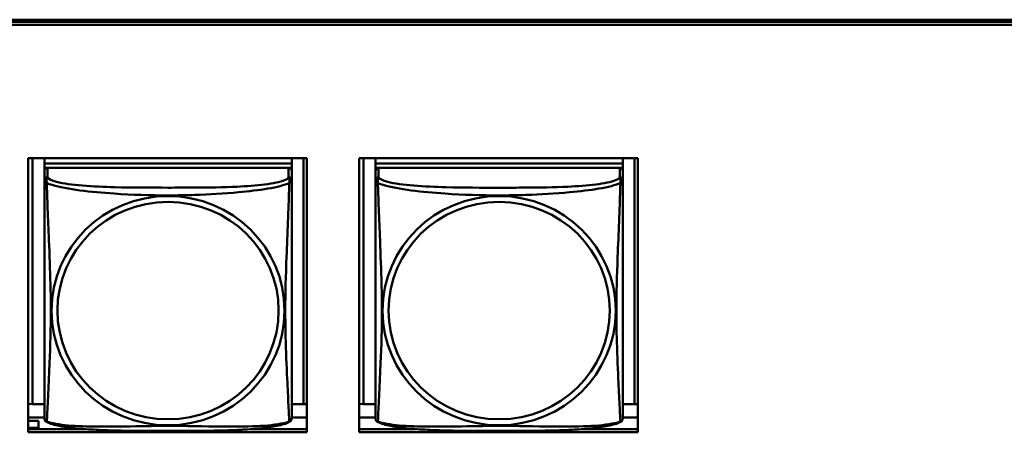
# Model space of a CAD drawing. Header units: inches. Extents: x 0.8 to 72.9, y -7.8 to 49.3.
# Tile 104 of 256: x 39.9 to 41.7, y 15.2 to 16. Entities that reach past the tile are written whole.
import ezdxf

# ---------------------------------------------------------------- set-up
doc = ezdxf.new("R2010")
doc.units = ezdxf.units.IN
doc.header["$MEASUREMENT"] = 0
doc.layers.add('Visible Edges(ROSSANSI)', color=7, linetype='Continuous', lineweight=50)
doc.layers.add('Visible Tangent Edges(ROSSANSI)', color=7, linetype='Continuous', lineweight=50)

msp = doc.modelspace()

# ---------------------------------------------------------------- linework, layer by layer
at = {"layer": 'Visible Edges(ROSSANSI)'}
for p, q in [((35.8647, 15.9996), (53.2398, 15.9996)), ((35.8647, 15.9958), (53.2398, 15.9958)), ((53.2398, 15.9898), (35.8647, 15.9898)), ((39.8679, 15.7353), (40.4003, 15.7353)), ((39.8679, 15.2126), (39.8679, 15.7353)), ((39.8761, 15.2662), (39.8761, 15.7353)), ((39.8987, 15.7353), (39.8987, 15.725)), ((39.8987, 15.711), (39.8987, 15.7353)), ((40.3712, 15.7353), (40.3712, 15.725)), ((40.3938, 15.7353), (40.3938, 15.2662)), ((40.4003, 15.7353), (40.4003, 15.2126)), ((40.5003, 15.7353), (41.0327, 15.7353)), ((40.5003, 15.2126), (40.5003, 15.7353)), ((40.5086, 15.2662), (40.5086, 15.7353)), ((40.5313, 15.7353), (40.5313, 15.725)), ((40.5313, 15.711), (40.5313, 15.7353)), ((41.0037, 15.7353), (41.0037, 15.725)), ((41.0264, 15.7353), (41.0263, 15.2662)), ((41.0327, 15.7353), (41.0327, 15.2126)), ((40.3712, 15.725), (39.8987, 15.725)), ((39.8987, 15.725), (39.8987, 15.7168)), ((39.8987, 15.725), (39.8987, 15.725)), ((39.8987, 15.725), (40.3712, 15.725)), ((39.8987, 15.7111), (39.8987, 15.7168)), ((39.8987, 15.7168), (39.9046, 15.7168)), ((39.8987, 15.711), (39.8987, 15.2587)), ((40.3653, 15.7168), (39.9046, 15.7168)), ((40.3653, 15.7168), (40.3712, 15.7168)), ((40.3712, 15.725), (40.3712, 15.7168)), ((40.3712, 15.725), (40.3712, 15.725)), ((40.3712, 15.7168), (40.3712, 15.7111)), ((40.3712, 15.6933), (40.3712, 15.711)), ((41.0037, 15.725), (40.5313, 15.725)), ((40.5313, 15.725), (40.5313, 15.7168)), ((40.5313, 15.725), (40.5313, 15.725)), ((40.5313, 15.725), (41.0037, 15.725)), ((40.5313, 15.7111), (40.5313, 15.7168)), ((40.5313, 15.7168), (40.5371, 15.7168)), ((40.5313, 15.711), (40.5313, 15.2587)), ((40.9978, 15.7168), (40.5372, 15.7168)), ((40.9979, 15.7168), (41.0037, 15.7168)), ((41.0037, 15.725), (41.0037, 15.7168)), ((41.0037, 15.725), (41.0037, 15.725)), ((41.0037, 15.7168), (41.0037, 15.711)), ((41.0037, 15.6933), (41.0037, 15.711)), ((40.3712, 15.6933), (40.3712, 15.6933)), ((41.0037, 15.6933), (41.0037, 15.6933)), ((39.8987, 15.2885), (39.8987, 15.2612)), ((40.5313, 15.2885), (40.5313, 15.2612)), ((39.8761, 15.2662), (39.8679, 15.2666)), ((39.8987, 15.2662), (39.8761, 15.2662)), ((39.8987, 15.2612), (39.8987, 15.2587)), ((39.8987, 15.2411), (39.8987, 15.2587)), ((40.3938, 15.2662), (40.3712, 15.2662)), ((40.3938, 15.2662), (40.4003, 15.2665)), ((40.5086, 15.2662), (40.5003, 15.2666)), ((40.5313, 15.2662), (40.5086, 15.2662)), ((40.5313, 15.2612), (40.5313, 15.2587)), ((40.5313, 15.2411), (40.5313, 15.2587)), ((41.0263, 15.2662), (41.0037, 15.2662)), ((41.0263, 15.2662), (41.0327, 15.2665)), ((39.8987, 15.2406), (39.8679, 15.2406)), ((39.8987, 15.2411), (39.8987, 15.2411)), ((40.4003, 15.2406), (40.3712, 15.2406)), ((40.5313, 15.2406), (40.5003, 15.2406)), ((40.5313, 15.2411), (40.5313, 15.2411)), ((41.0327, 15.2406), (41.0037, 15.2406)), ((39.8877, 15.2346), (39.8679, 15.2346)), ((39.8679, 15.2212), (39.8877, 15.2212)), ((39.8679, 15.2186), (39.9766, 15.2186)), ((39.8877, 15.2346), (39.8877, 15.2212)), ((39.8877, 15.2212), (39.8877, 15.2186)), ((40.2934, 15.2186), (40.4003, 15.2186)), ((40.5003, 15.2186), (40.609, 15.2186)), ((40.9261, 15.2186), (41.0327, 15.2186)), ((40.4003, 15.2126), (39.8679, 15.2126)), ((41.0327, 15.2126), (40.5003, 15.2126))]:
    msp.add_line(p, q, dxfattribs=at)
for centre, major_axis, start_param, end_param in [((39.9046, 15.711), (-0.00591, 0), 4.712366, 6.283162), ((40.3653, 15.711), (0.00591, 0), 6.283162, 7.853958), ((40.5372, 15.711), (-0.00591, 0), 4.712366, 6.283162), ((40.9978, 15.711), (0.00591, 0), 6.283162, 7.853958)]:
    msp.add_ellipse(centre, major_axis=major_axis, ratio=0.981793, start_param=start_param, end_param=end_param, dxfattribs=at)
for points, knots in [([(40.3712, 15.6933), (40.3712, 15.6912), (40.3712, 15.6878), (40.3712, 15.6784), (40.3712, 15.6724), (40.3712, 15.6575), (40.3712, 15.6486), (40.3712, 15.6329), (40.3712, 15.6265), (40.3712, 15.6123), (40.3712, 15.6044), (40.3712, 15.5863), (40.3712, 15.576), (40.3712, 15.551), (40.3712, 15.5363), (40.3712, 15.5037), (40.3712, 15.4858), (40.3712, 15.4501), (40.3712, 15.4322), (40.3712, 15.3967), (40.3712, 15.379), (40.3712, 15.3528), (40.3712, 15.3442), (40.3712, 15.3212), (40.3712, 15.3073), (40.3712, 15.2867), (40.3712, 15.2794), (40.3712, 15.2677), (40.3712, 15.263), (40.3712, 15.2554), (40.3712, 15.2522), (40.3712, 15.2473), (40.3712, 15.2454), (40.3712, 15.2427), (40.3712, 15.2419), (40.3712, 15.241), (40.3712, 15.2407), (40.3712, 15.2405), (40.3712, 15.2404), (40.3712, 15.2404), (40.3712, 15.2404), (40.3712, 15.2403), (40.3712, 15.2403), (40.3712, 15.2403), (40.3712, 15.2403), (40.3712, 15.2403), (40.3712, 15.2403), (40.3712, 15.2403), (40.3712, 15.2403), (40.3712, 15.2403), (40.3712, 15.2403), (40.3712, 15.2403), (40.3712, 15.2403), (40.3712, 15.2402), (40.3712, 15.2402), (40.3712, 15.2402), (40.3712, 15.2401), (40.3712, 15.24), (40.3719, 15.244), (40.371, 15.2381)], [-1.737343, -1.737343, -1.737343, -1.737343, -1.672944, -1.672944, -1.604422, -1.604422, -1.52499, -1.52499, -1.474054, -1.474054, -1.413069, -1.413069, -1.334757, -1.334757, -1.223483, -1.223483, -1.085035, -1.085035, -0.946588, -0.946588, -0.80814, -0.80814, -0.738916, -0.738916, -0.621545, -0.621545, -0.551982, -0.551982, -0.498632, -0.498632, -0.453561, -0.453561, -0.41439, -0.41439, -0.383629, -0.383629, -0.368248, -0.368248, -0.360558, -0.360558, -0.356713, -0.356713, -0.35479, -0.35479, -0.353829, -0.353829, -0.353348, -0.353348, -0.353108, -0.353108, -0.353059, -0.353059, -0.352994, -0.352994, -0.352945, -0.352945, -0.352913, -0.352913, -0.352868, -0.352868, -0.352868, -0.352868]), ([(41.0037, 15.6933), (41.0037, 15.6912), (41.0037, 15.6878), (41.0037, 15.6784), (41.0037, 15.6724), (41.0037, 15.6575), (41.0037, 15.6486), (41.0037, 15.6329), (41.0037, 15.6265), (41.0037, 15.6123), (41.0037, 15.6044), (41.0037, 15.5863), (41.0037, 15.576), (41.0037, 15.5509), (41.0037, 15.5363), (41.0037, 15.5037), (41.0037, 15.4858), (41.0037, 15.45), (41.0037, 15.4322), (41.0037, 15.3967), (41.0037, 15.379), (41.0037, 15.3528), (41.0037, 15.3442), (41.0037, 15.3212), (41.0037, 15.3073), (41.0037, 15.2867), (41.0037, 15.2794), (41.0037, 15.2676), (41.0037, 15.263), (41.0037, 15.2554), (41.0037, 15.2522), (41.0037, 15.2473), (41.0037, 15.2454), (41.0037, 15.2427), (41.0037, 15.2418), (41.0037, 15.2409), (41.0037, 15.2407), (41.0037, 15.2405), (41.0037, 15.2404), (41.0037, 15.2404), (41.0037, 15.2403), (41.0037, 15.2403), (41.0037, 15.2403), (41.0037, 15.2403), (41.0037, 15.2403), (41.0037, 15.2403), (41.0037, 15.2403), (41.0037, 15.2403), (41.0037, 15.2403), (41.0037, 15.2403), (41.0037, 15.2403), (41.0037, 15.2403), (41.0037, 15.2402), (41.0037, 15.2402), (41.0037, 15.2402), (41.0037, 15.2402), (41.0037, 15.2401), (41.0037, 15.24), (41.0045, 15.244), (41.0035, 15.2381)], [-1.737343, -1.737343, -1.737343, -1.737343, -1.672944, -1.672944, -1.604422, -1.604422, -1.52499, -1.52499, -1.474054, -1.474054, -1.413069, -1.413069, -1.334757, -1.334757, -1.223483, -1.223483, -1.085035, -1.085035, -0.946588, -0.946588, -0.80814, -0.80814, -0.738916, -0.738916, -0.621545, -0.621545, -0.551982, -0.551982, -0.498632, -0.498632, -0.453561, -0.453561, -0.41439, -0.41439, -0.383629, -0.383629, -0.368248, -0.368248, -0.360558, -0.360558, -0.356713, -0.356713, -0.35479, -0.35479, -0.353829, -0.353829, -0.353348, -0.353348, -0.353108, -0.353108, -0.353059, -0.353059, -0.352994, -0.352994, -0.352945, -0.352945, -0.352913, -0.352913, -0.352868, -0.352868, -0.352868, -0.352868]), ([(39.8987, 15.2411), (39.8987, 15.241), (39.8987, 15.2409), (39.8987, 15.2407), (39.8987, 15.2407), (39.8987, 15.2406), (39.8987, 15.2405), (39.8987, 15.2404), (39.8987, 15.2404), (39.8987, 15.2404), (39.8987, 15.2404), (39.8987, 15.2403), (39.8987, 15.2403), (39.8987, 15.2403), (39.8987, 15.2403), (39.8987, 15.2403), (39.8987, 15.2403), (39.8987, 15.2403), (39.8987, 15.2403), (39.8987, 15.2403), (39.8987, 15.2403), (39.8987, 15.2403), (39.8987, 15.2403), (39.8987, 15.2402), (39.8987, 15.2402), (39.8987, 15.2402), (39.8987, 15.2401), (39.8987, 15.24), (39.8981, 15.2432), (39.8989, 15.2382)], [-1.737338, -1.737338, -1.737338, -1.737338, -1.7319152, -1.7319152, -1.7264924, -1.7264924, -1.72106959, -1.72106959, -1.71564679, -1.71564679, -1.71293539, -1.71293539, -1.71157969, -1.71157969, -1.71090184, -1.71090184, -1.71056291, -1.71056291, -1.71045007, -1.71045007, -1.71040727, -1.71040727, -1.71034618, -1.71034618, -1.71029647, -1.71029647, -1.71026337, -1.71026337, -1.71022399, -1.71022399, -1.71022399, -1.71022399]), ([(39.9029, 15.2323), (39.9024, 15.2326), (39.9018, 15.2329), (39.9009, 15.2337), (39.9006, 15.2342), (39.8999, 15.2351), (39.8997, 15.2355), (39.8993, 15.2364), (39.8992, 15.2368), (39.899, 15.2375), (39.8989, 15.2378), (39.8989, 15.2382)], [0.02273801, 0.02273801, 0.02273801, 0.02273801, 0.02955005, 0.02955005, 0.03636208, 0.03636208, 0.04317412, 0.04317412, 0.04998616, 0.04998616, 0.05679819, 0.05679819, 0.05679819, 0.05679819]), ([(40.367, 15.2322), (40.3675, 15.2325), (40.368, 15.2329), (40.3689, 15.2337), (40.3693, 15.2342), (40.3699, 15.2351), (40.3702, 15.2355), (40.3705, 15.2364), (40.3707, 15.2368), (40.3709, 15.2375), (40.3709, 15.2378), (40.371, 15.2381)], [0.0227374, 0.0227374, 0.0227374, 0.0227374, 0.02954725, 0.02954725, 0.03635709, 0.03635709, 0.04316693, 0.04316693, 0.04997677, 0.04997677, 0.05678661, 0.05678661, 0.05678661, 0.05678661]), ([(40.5313, 15.2411), (40.5313, 15.241), (40.5313, 15.2409), (40.5313, 15.2407), (40.5313, 15.2407), (40.5313, 15.2405), (40.5313, 15.2405), (40.5313, 15.2404), (40.5313, 15.2404), (40.5313, 15.2404), (40.5313, 15.2403), (40.5313, 15.2403), (40.5313, 15.2403), (40.5313, 15.2403), (40.5313, 15.2403), (40.5313, 15.2403), (40.5313, 15.2403), (40.5313, 15.2403), (40.5313, 15.2403), (40.5313, 15.2403), (40.5313, 15.2403), (40.5313, 15.2403), (40.5313, 15.2403), (40.5313, 15.2402), (40.5313, 15.2402), (40.5313, 15.2402), (40.5313, 15.2401), (40.5313, 15.24), (40.5306, 15.2432), (40.5314, 15.2381)], [-1.737338, -1.737338, -1.737338, -1.737338, -1.7319152, -1.7319152, -1.7264924, -1.7264924, -1.72106959, -1.72106959, -1.71564679, -1.71564679, -1.71293539, -1.71293539, -1.71157969, -1.71157969, -1.71090184, -1.71090184, -1.71056291, -1.71056291, -1.71045007, -1.71045007, -1.71040727, -1.71040727, -1.71034618, -1.71034618, -1.71029647, -1.71029647, -1.71026337, -1.71026337, -1.71022399, -1.71022399, -1.71022399, -1.71022399]), ([(40.5355, 15.2322), (40.5349, 15.2325), (40.5344, 15.2329), (40.5335, 15.2337), (40.5331, 15.2342), (40.5325, 15.2351), (40.5323, 15.2355), (40.5319, 15.2364), (40.5318, 15.2368), (40.5316, 15.2375), (40.5315, 15.2378), (40.5314, 15.2381)], [0.02273801, 0.02273801, 0.02273801, 0.02273801, 0.02955005, 0.02955005, 0.03636208, 0.03636208, 0.04317412, 0.04317412, 0.04998616, 0.04998616, 0.05679819, 0.05679819, 0.05679819, 0.05679819]), ([(40.9995, 15.2322), (41.0001, 15.2325), (41.0006, 15.2329), (41.0015, 15.2337), (41.0019, 15.2342), (41.0025, 15.2351), (41.0027, 15.2355), (41.0031, 15.2363), (41.0032, 15.2367), (41.0034, 15.2375), (41.0035, 15.2378), (41.0035, 15.2381)], [0.0227374, 0.0227374, 0.0227374, 0.0227374, 0.02954725, 0.02954725, 0.03635709, 0.03635709, 0.04316693, 0.04316693, 0.04997677, 0.04997677, 0.05678661, 0.05678661, 0.05678661, 0.05678661]), ([(40.367, 15.2322), (40.3636, 15.2305), (40.3601, 15.2292), (40.3521, 15.2268), (40.3476, 15.2257), (40.3381, 15.2238), (40.3331, 15.223), (40.322, 15.2214), (40.3158, 15.2207), (40.3019, 15.2193), (40.2941, 15.2187), (40.2763, 15.2175), (40.2661, 15.217), (40.2412, 15.216), (40.2265, 15.2157), (40.1948, 15.2152), (40.1778, 15.2151), (40.1438, 15.215), (40.1268, 15.215), (40.0928, 15.2151), (40.0757, 15.2152), (40.0417, 15.2157), (40.0246, 15.2161), (39.9943, 15.2174), (39.9812, 15.2182), (39.9602, 15.22), (39.9522, 15.2209), (39.9386, 15.2227), (39.9329, 15.2236), (39.9228, 15.2256), (39.9184, 15.2266), (39.9101, 15.2291), (39.9064, 15.2304), (39.9029, 15.2323)], [-1.678204, -1.678204, -1.678204, -1.678204, -1.629816, -1.629816, -1.580861, -1.580861, -1.532582, -1.532582, -1.479316, -1.479316, -1.416961, -1.416961, -1.337798, -1.337798, -1.226353, -1.226353, -1.09702, -1.09702, -0.967687, -0.967687, -0.838354, -0.838354, -0.709021, -0.709021, -0.60577, -0.60577, -0.53827, -0.53827, -0.483941, -0.483941, -0.435529, -0.435529, -0.384876, -0.384876, -0.384876, -0.384876]), ([(40.9995, 15.2322), (40.9962, 15.2305), (40.9926, 15.2292), (40.9846, 15.2268), (40.9802, 15.2257), (40.9707, 15.2238), (40.9657, 15.223), (40.9545, 15.2214), (40.9483, 15.2207), (40.9344, 15.2193), (40.9267, 15.2187), (40.9089, 15.2175), (40.8986, 15.217), (40.8738, 15.216), (40.859, 15.2157), (40.8273, 15.2152), (40.8103, 15.2151), (40.7763, 15.215), (40.7593, 15.215), (40.7253, 15.2151), (40.7083, 15.2152), (40.6743, 15.2157), (40.6571, 15.2161), (40.6269, 15.2174), (40.6138, 15.2182), (40.5928, 15.22), (40.5847, 15.2209), (40.5711, 15.2227), (40.5654, 15.2236), (40.5553, 15.2256), (40.5509, 15.2266), (40.5427, 15.2291), (40.539, 15.2304), (40.5355, 15.2322)], [-1.678204, -1.678204, -1.678204, -1.678204, -1.629816, -1.629816, -1.580861, -1.580861, -1.532582, -1.532582, -1.479316, -1.479316, -1.416961, -1.416961, -1.337798, -1.337798, -1.226353, -1.226353, -1.09702, -1.09702, -0.967687, -0.967687, -0.838354, -0.838354, -0.709021, -0.709021, -0.60577, -0.60577, -0.53827, -0.53827, -0.483941, -0.483941, -0.435529, -0.435529, -0.384876, -0.384876, -0.384876, -0.384876])]:
    msp.add_open_spline(points, degree=3, knots=knots, dxfattribs=at)
at = {"layer": 'Visible Tangent Edges(ROSSANSI)'}
for p, q in [((39.8987, 15.711), (39.8987, 15.6933)), ((39.9046, 15.6991), (39.9046, 15.7168)), ((40.3653, 15.7168), (40.3653, 15.6991)), ((40.5313, 15.711), (40.5313, 15.6933)), ((40.5372, 15.6991), (40.5372, 15.7168)), ((40.9978, 15.7168), (40.9978, 15.6991))]:
    msp.add_line(p, q, dxfattribs=at)
for centre, major_axis, start_param, end_param in [((39.9046, 15.6933), (-0.00591, 0), 4.712366, 6.283162), ((40.3653, 15.6933), (0.00591, 0), 6.283162, 7.853958), ((40.5372, 15.6933), (-0.00591, 0), 4.712366, 6.283162), ((40.9978, 15.6933), (0.00591, 0), 6.283162, 7.853958)]:
    msp.add_ellipse(centre, major_axis=major_axis, ratio=0.981793, start_param=start_param, end_param=end_param, dxfattribs=at)
for centre, major_axis in [((40.1349, 15.4446), (0.2227, 0)), ((40.1349, 15.4448), (0.2113, 0)), ((40.7675, 15.4446), (0.2227, 0)), ((40.7675, 15.4448), (0.2113, 0))]:
    msp.add_ellipse(centre, major_axis=major_axis, ratio=0.981793, dxfattribs=at)
for points, knots in [([(39.8987, 15.6933), (39.8987, 15.693), (39.8987, 15.6928), (39.8988, 15.6924), (39.8988, 15.6922), (39.899, 15.6919), (39.899, 15.6917), (39.8992, 15.6915), (39.8993, 15.6915), (39.8995, 15.6912), (39.8997, 15.691), (39.9003, 15.6905), (39.9007, 15.6901), (39.9019, 15.6891), (39.9025, 15.6886), (39.9033, 15.688)], [-0.0844808, -0.0844808, -0.0844808, -0.0844808, -0.06943799, -0.06943799, -0.05587828, -0.05587828, -0.04740346, -0.04740346, -0.04210669, -0.04210669, -0.03151317, -0.03151317, -0.01456352, -0.01456352, 0.00026741, 0.00026741, 0.00026741, 0.00026741]), ([(39.8987, 15.6933), (39.8987, 15.6908), (39.8987, 15.6861), (39.8987, 15.68), (39.8987, 15.6687), (39.8987, 15.6524), (39.8987, 15.6345), (39.8987, 15.6167), (39.8987, 15.5975), (39.8987, 15.5783), (39.8987, 15.5512), (39.8987, 15.524), (39.8987, 15.4972), (39.8987, 15.4805), (39.8987, 15.4639), (39.8987, 15.4472), (39.8987, 15.414), (39.8987, 15.3808), (39.8987, 15.3486), (39.8987, 15.3084), (39.8987, 15.268), (39.8987, 15.2494), (39.8987, 15.242), (39.8987, 15.2388), (39.8987, 15.2411)], [0.325731, 0.325731, 0.325731, 0.325731, 0.404774, 0.404774, 0.404774, 0.550532, 0.550532, 0.550532, 0.69629, 0.69629, 0.69629, 0.902598, 0.902598, 0.902598, 1.03154, 1.03154, 1.03154, 1.289425, 1.289425, 1.289425, 1.610774, 1.610774, 1.610774, 1.73735, 1.73735, 1.73735, 1.73735]), ([(39.9033, 15.688), (39.9031, 15.6892), (39.903, 15.6902), (39.9029, 15.6922), (39.9029, 15.6931), (39.9031, 15.6944), (39.9032, 15.6948), (39.9034, 15.6955), (39.9034, 15.6957), (39.9036, 15.6962), (39.9037, 15.6965), (39.9039, 15.6972), (39.9041, 15.6976), (39.9044, 15.6984), (39.9046, 15.6987), (39.9046, 15.6991)], [-0.00026741, -0.00026741, -0.00026741, -0.00026741, 0.01456352, 0.01456352, 0.03151317, 0.03151317, 0.04210669, 0.04210669, 0.04740346, 0.04740346, 0.05587828, 0.05587828, 0.06943799, 0.06943799, 0.0844808, 0.0844808, 0.0844808, 0.0844808]), ([(40.3653, 15.6991), (40.3647, 15.6971), (40.362, 15.6952), (40.3576, 15.6934), (40.3494, 15.6901), (40.3355, 15.6873), (40.3194, 15.6853), (40.3033, 15.6833), (40.2851, 15.682), (40.2664, 15.6811), (40.2401, 15.6799), (40.2128, 15.6795), (40.1857, 15.6793), (40.1688, 15.6792), (40.1519, 15.6792), (40.135, 15.6792), (40.1011, 15.6792), (40.0673, 15.6792), (40.0335, 15.6801), (39.9915, 15.6812), (39.9476, 15.6839), (39.9221, 15.6903), (39.912, 15.6929), (39.9056, 15.696), (39.9046, 15.6991)], [0.325731, 0.325731, 0.325731, 0.325731, 0.404774, 0.404774, 0.404774, 0.550532, 0.550532, 0.550532, 0.69629, 0.69629, 0.69629, 0.902598, 0.902598, 0.902598, 1.03154, 1.03154, 1.03154, 1.289425, 1.289425, 1.289425, 1.610774, 1.610774, 1.610774, 1.73735, 1.73735, 1.73735, 1.73735]), ([(40.3653, 15.6991), (40.3654, 15.6987), (40.3655, 15.6983), (40.3658, 15.6976), (40.366, 15.6972), (40.3662, 15.6965), (40.3663, 15.6962), (40.3665, 15.6957), (40.3665, 15.6955), (40.3667, 15.6948), (40.3668, 15.6944), (40.367, 15.6931), (40.367, 15.6922), (40.3669, 15.6902), (40.3668, 15.6892), (40.3666, 15.688)], [-0.0844808, -0.0844808, -0.0844808, -0.0844808, -0.06943799, -0.06943799, -0.05587828, -0.05587828, -0.04740346, -0.04740346, -0.04210669, -0.04210669, -0.03151317, -0.03151317, -0.01456352, -0.01456352, 0.00026741, 0.00026741, 0.00026741, 0.00026741]), ([(40.3666, 15.688), (40.3674, 15.6886), (40.368, 15.6891), (40.3692, 15.69), (40.3697, 15.6904), (40.3702, 15.691), (40.3704, 15.6912), (40.3706, 15.6914), (40.3707, 15.6915), (40.3709, 15.6917), (40.3709, 15.6919), (40.3711, 15.6922), (40.3711, 15.6923), (40.3712, 15.6928), (40.3712, 15.693), (40.3712, 15.6933)], [-0.00026741, -0.00026741, -0.00026741, -0.00026741, 0.01456352, 0.01456352, 0.03151317, 0.03151317, 0.04210669, 0.04210669, 0.04740346, 0.04740346, 0.05587828, 0.05587828, 0.06943799, 0.06943799, 0.08447444, 0.08447444, 0.08447444, 0.08447444]), ([(40.5313, 15.6933), (40.5313, 15.693), (40.5313, 15.6928), (40.5313, 15.6923), (40.5314, 15.6922), (40.5315, 15.6918), (40.5316, 15.6917), (40.5317, 15.6915), (40.5318, 15.6914), (40.532, 15.6912), (40.5322, 15.691), (40.5328, 15.6904), (40.5333, 15.69), (40.5344, 15.6891), (40.5351, 15.6886), (40.5358, 15.688)], [-0.0844808, -0.0844808, -0.0844808, -0.0844808, -0.06943799, -0.06943799, -0.05587828, -0.05587828, -0.04740346, -0.04740346, -0.04210669, -0.04210669, -0.03151317, -0.03151317, -0.01456352, -0.01456352, 0.00026741, 0.00026741, 0.00026741, 0.00026741]), ([(40.5313, 15.6933), (40.5313, 15.6908), (40.5313, 15.6861), (40.5313, 15.68), (40.5313, 15.6687), (40.5313, 15.6523), (40.5313, 15.6345), (40.5313, 15.6166), (40.5313, 15.5975), (40.5313, 15.5783), (40.5313, 15.5512), (40.5313, 15.524), (40.5313, 15.4972), (40.5313, 15.4805), (40.5313, 15.4638), (40.5313, 15.4472), (40.5313, 15.414), (40.5313, 15.3808), (40.5313, 15.3486), (40.5313, 15.3084), (40.5313, 15.268), (40.5313, 15.2494), (40.5313, 15.242), (40.5313, 15.2388), (40.5313, 15.2411)], [0.325731, 0.325731, 0.325731, 0.325731, 0.404774, 0.404774, 0.404774, 0.550532, 0.550532, 0.550532, 0.69629, 0.69629, 0.69629, 0.902598, 0.902598, 0.902598, 1.03154, 1.03154, 1.03154, 1.289425, 1.289425, 1.289425, 1.610774, 1.610774, 1.610774, 1.73735, 1.73735, 1.73735, 1.73735]), ([(40.5358, 15.688), (40.5356, 15.6892), (40.5355, 15.6902), (40.5354, 15.6921), (40.5355, 15.6931), (40.5357, 15.6944), (40.5358, 15.6948), (40.5359, 15.6955), (40.536, 15.6957), (40.5361, 15.6962), (40.5362, 15.6965), (40.5365, 15.6972), (40.5367, 15.6976), (40.537, 15.6983), (40.5371, 15.6987), (40.5372, 15.6991)], [-0.00026741, -0.00026741, -0.00026741, -0.00026741, 0.01456352, 0.01456352, 0.03151317, 0.03151317, 0.04210669, 0.04210669, 0.04740346, 0.04740346, 0.05587828, 0.05587828, 0.06943799, 0.06943799, 0.0844808, 0.0844808, 0.0844808, 0.0844808]), ([(40.9978, 15.6991), (40.9972, 15.6971), (40.9945, 15.6951), (40.9901, 15.6934), (40.982, 15.6901), (40.9681, 15.6873), (40.9519, 15.6853), (40.9358, 15.6833), (40.9176, 15.682), (40.899, 15.6811), (40.8726, 15.6799), (40.8453, 15.6795), (40.8183, 15.6793), (40.8013, 15.6792), (40.7844, 15.6791), (40.7675, 15.6791), (40.7337, 15.6791), (40.6998, 15.6792), (40.6661, 15.6801), (40.6241, 15.6811), (40.5802, 15.6838), (40.5546, 15.6903), (40.5445, 15.6929), (40.5381, 15.6959), (40.5372, 15.6991)], [0.325731, 0.325731, 0.325731, 0.325731, 0.404774, 0.404774, 0.404774, 0.550532, 0.550532, 0.550532, 0.69629, 0.69629, 0.69629, 0.902598, 0.902598, 0.902598, 1.03154, 1.03154, 1.03154, 1.289425, 1.289425, 1.289425, 1.610774, 1.610774, 1.610774, 1.73735, 1.73735, 1.73735, 1.73735]), ([(40.9978, 15.6991), (40.9979, 15.6987), (40.998, 15.6983), (40.9983, 15.6976), (40.9985, 15.6972), (40.9988, 15.6965), (40.9989, 15.6962), (40.999, 15.6957), (40.9991, 15.6955), (40.9993, 15.6948), (40.9993, 15.6944), (40.9995, 15.6931), (40.9996, 15.6921), (40.9995, 15.6902), (40.9994, 15.6891), (40.9992, 15.688)], [-0.0844808, -0.0844808, -0.0844808, -0.0844808, -0.06943799, -0.06943799, -0.05587828, -0.05587828, -0.04740346, -0.04740346, -0.04210669, -0.04210669, -0.03151317, -0.03151317, -0.01456352, -0.01456352, 0.00026741, 0.00026741, 0.00026741, 0.00026741]), ([(40.9992, 15.688), (40.9999, 15.6886), (41.0006, 15.6891), (41.0017, 15.69), (41.0022, 15.6904), (41.0028, 15.691), (41.003, 15.6912), (41.0032, 15.6914), (41.0033, 15.6915), (41.0034, 15.6917), (41.0035, 15.6918), (41.0036, 15.6921), (41.0037, 15.6923), (41.0037, 15.6928), (41.0037, 15.693), (41.0037, 15.6933)], [-0.00026741, -0.00026741, -0.00026741, -0.00026741, 0.01456352, 0.01456352, 0.03151317, 0.03151317, 0.04210669, 0.04210669, 0.04740346, 0.04740346, 0.05587828, 0.05587828, 0.06943799, 0.06943799, 0.08447444, 0.08447444, 0.08447444, 0.08447444]), ([(39.9033, 15.688), (39.9061, 15.6867), (39.9096, 15.6855), (39.9136, 15.6843), (39.9412, 15.6759), (39.9882, 15.6708), (40.0318, 15.6679), (40.0667, 15.6656), (40.1009, 15.6645), (40.135, 15.6645), (40.152, 15.6645), (40.169, 15.6648), (40.1862, 15.6654), (40.2137, 15.6662), (40.2418, 15.6678), (40.2695, 15.6704), (40.2891, 15.6722), (40.3084, 15.6745), (40.3257, 15.6774), (40.3429, 15.6804), (40.3578, 15.684), (40.3666, 15.688)], [-1.657319, -1.657319, -1.657319, -1.657319, -1.610774, -1.610774, -1.610774, -1.289425, -1.289425, -1.289425, -1.03154, -1.03154, -1.03154, -0.902598, -0.902598, -0.902598, -0.69629, -0.69629, -0.69629, -0.550532, -0.550532, -0.550532, -0.405761, -0.405761, -0.405761, -0.405761]), ([(39.9033, 15.2331), (39.9034, 15.2347), (39.9035, 15.237), (39.9037, 15.2399), (39.9048, 15.2597), (39.9069, 15.3028), (39.9086, 15.3444), (39.91, 15.3777), (39.911, 15.4112), (39.911, 15.4446), (39.911, 15.4614), (39.9107, 15.4781), (39.9103, 15.4951), (39.9096, 15.5223), (39.9085, 15.5504), (39.9073, 15.579), (39.9065, 15.5992), (39.9056, 15.6196), (39.9049, 15.6389), (39.9042, 15.658), (39.9036, 15.6757), (39.9033, 15.688)], [-1.657319, -1.657319, -1.657319, -1.657319, -1.610774, -1.610774, -1.610774, -1.289425, -1.289425, -1.289425, -1.03154, -1.03154, -1.03154, -0.902598, -0.902598, -0.902598, -0.69629, -0.69629, -0.69629, -0.550532, -0.550532, -0.550532, -0.405761, -0.405761, -0.405761, -0.405761]), ([(40.3666, 15.688), (40.3665, 15.684), (40.3664, 15.6795), (40.3662, 15.6745), (40.3651, 15.6401), (40.363, 15.5909), (40.3613, 15.547), (40.3599, 15.5117), (40.3589, 15.4781), (40.3589, 15.4446), (40.3589, 15.4279), (40.3592, 15.4112), (40.3596, 15.3945), (40.3603, 15.3677), (40.3614, 15.3405), (40.3626, 15.3148), (40.3634, 15.2966), (40.3643, 15.279), (40.365, 15.2643), (40.3657, 15.2497), (40.3663, 15.2381), (40.3666, 15.2331)], [-1.657319, -1.657319, -1.657319, -1.657319, -1.610774, -1.610774, -1.610774, -1.289425, -1.289425, -1.289425, -1.03154, -1.03154, -1.03154, -0.902598, -0.902598, -0.902598, -0.69629, -0.69629, -0.69629, -0.550532, -0.550532, -0.550532, -0.405761, -0.405761, -0.405761, -0.405761]), ([(40.5358, 15.688), (40.5387, 15.6867), (40.5421, 15.6855), (40.5461, 15.6843), (40.5738, 15.6759), (40.6208, 15.6708), (40.6643, 15.6679), (40.6992, 15.6656), (40.7334, 15.6645), (40.7675, 15.6645), (40.7845, 15.6645), (40.8016, 15.6648), (40.8188, 15.6653), (40.8463, 15.6662), (40.8744, 15.6678), (40.9021, 15.6704), (40.9216, 15.6722), (40.941, 15.6745), (40.9582, 15.6774), (40.9754, 15.6804), (40.9904, 15.684), (40.9992, 15.688)], [-1.657319, -1.657319, -1.657319, -1.657319, -1.610774, -1.610774, -1.610774, -1.289425, -1.289425, -1.289425, -1.03154, -1.03154, -1.03154, -0.902598, -0.902598, -0.902598, -0.69629, -0.69629, -0.69629, -0.550532, -0.550532, -0.550532, -0.405761, -0.405761, -0.405761, -0.405761]), ([(40.5358, 15.2331), (40.5359, 15.2347), (40.5361, 15.237), (40.5362, 15.2399), (40.5373, 15.2597), (40.5394, 15.3028), (40.5411, 15.3443), (40.5425, 15.3776), (40.5435, 15.4112), (40.5435, 15.4446), (40.5435, 15.4614), (40.5433, 15.4781), (40.5428, 15.4951), (40.5422, 15.5223), (40.541, 15.5504), (40.5399, 15.579), (40.539, 15.5991), (40.5382, 15.6196), (40.5375, 15.6388), (40.5368, 15.6579), (40.5362, 15.6757), (40.5358, 15.688)], [-1.657319, -1.657319, -1.657319, -1.657319, -1.610774, -1.610774, -1.610774, -1.289425, -1.289425, -1.289425, -1.03154, -1.03154, -1.03154, -0.902598, -0.902598, -0.902598, -0.69629, -0.69629, -0.69629, -0.550532, -0.550532, -0.550532, -0.405761, -0.405761, -0.405761, -0.405761]), ([(40.9992, 15.688), (40.9991, 15.684), (40.9989, 15.6795), (40.9988, 15.6745), (40.9977, 15.6401), (40.9956, 15.5909), (40.9939, 15.547), (40.9925, 15.5117), (40.9915, 15.4781), (40.9915, 15.4446), (40.9915, 15.4279), (40.9917, 15.4112), (40.9921, 15.3945), (40.9928, 15.3677), (40.994, 15.3405), (40.9951, 15.3147), (40.996, 15.2965), (40.9968, 15.279), (40.9975, 15.2643), (40.9982, 15.2497), (40.9988, 15.2381), (40.9992, 15.2331)], [-1.657319, -1.657319, -1.657319, -1.657319, -1.610774, -1.610774, -1.610774, -1.289425, -1.289425, -1.289425, -1.03154, -1.03154, -1.03154, -0.902598, -0.902598, -0.902598, -0.69629, -0.69629, -0.69629, -0.550532, -0.550532, -0.550532, -0.405761, -0.405761, -0.405761, -0.405761]), ([(39.9033, 15.2331), (39.9025, 15.2333), (39.9019, 15.2336), (39.9007, 15.2343), (39.9002, 15.2349), (39.8997, 15.2358), (39.8995, 15.2361), (39.8992, 15.2367), (39.8992, 15.2369), (39.899, 15.2374), (39.899, 15.2377), (39.8989, 15.2381), (39.8989, 15.2381), (39.8989, 15.2382)], [-0.00026741, -0.00026741, -0.00026741, -0.00026741, 0.01456352, 0.01456352, 0.03151317, 0.03151317, 0.04210669, 0.04210669, 0.04740346, 0.04740346, 0.05587828, 0.05587828, 0.05679819, 0.05679819, 0.05679819, 0.05679819]), ([(40.371, 15.2381), (40.371, 15.2381), (40.371, 15.2381), (40.3709, 15.2377), (40.3708, 15.2374), (40.3707, 15.2369), (40.3706, 15.2367), (40.3704, 15.2361), (40.3702, 15.2358), (40.3696, 15.2348), (40.3692, 15.2343), (40.368, 15.2336), (40.3674, 15.2333), (40.3666, 15.2331)], [-0.05678661, -0.05678661, -0.05678661, -0.05678661, -0.05587828, -0.05587828, -0.04740346, -0.04740346, -0.04210669, -0.04210669, -0.03151317, -0.03151317, -0.01456352, -0.01456352, 0.00026741, 0.00026741, 0.00026741, 0.00026741]), ([(40.5358, 15.2331), (40.535, 15.2333), (40.5344, 15.2336), (40.5333, 15.2343), (40.5328, 15.2348), (40.5322, 15.2357), (40.532, 15.2361), (40.5318, 15.2367), (40.5317, 15.2369), (40.5316, 15.2374), (40.5315, 15.2377), (40.5315, 15.2381), (40.5315, 15.2381), (40.5314, 15.2381)], [-0.00026741, -0.00026741, -0.00026741, -0.00026741, 0.01456352, 0.01456352, 0.03151317, 0.03151317, 0.04210669, 0.04210669, 0.04740346, 0.04740346, 0.05587828, 0.05587828, 0.05679819, 0.05679819, 0.05679819, 0.05679819]), ([(41.0035, 15.2381), (41.0035, 15.2381), (41.0035, 15.2381), (41.0035, 15.2377), (41.0034, 15.2374), (41.0032, 15.2369), (41.0032, 15.2367), (41.003, 15.2361), (41.0028, 15.2357), (41.0022, 15.2348), (41.0017, 15.2343), (41.0006, 15.2336), (40.9999, 15.2333), (40.9992, 15.2331)], [-0.05678661, -0.05678661, -0.05678661, -0.05678661, -0.05587828, -0.05587828, -0.04740346, -0.04740346, -0.04210669, -0.04210669, -0.03151317, -0.03151317, -0.01456352, -0.01456352, 0.00026741, 0.00026741, 0.00026741, 0.00026741]), ([(39.9029, 15.2323), (39.9029, 15.2323), (39.9029, 15.2323), (39.9029, 15.2325), (39.9031, 15.2327), (39.9033, 15.2331)], [-0.02273801, -0.02273801, -0.02273801, -0.02273801, -0.01456352, -0.01456352, 0.00026741, 0.00026741, 0.00026741, 0.00026741]), ([(40.3666, 15.2331), (40.3638, 15.232), (40.3603, 15.231), (40.3563, 15.2301), (40.3287, 15.2239), (40.2817, 15.223), (40.2381, 15.2234), (40.2032, 15.2238), (40.169, 15.2247), (40.1349, 15.2247), (40.1179, 15.2247), (40.1009, 15.2245), (40.0837, 15.2242), (40.0562, 15.2238), (40.0281, 15.2231), (40.0004, 15.2234), (39.9808, 15.2235), (39.9615, 15.2242), (39.9442, 15.2257), (39.927, 15.2273), (39.9121, 15.2298), (39.9033, 15.2331)], [-1.657319, -1.657319, -1.657319, -1.657319, -1.610774, -1.610774, -1.610774, -1.289425, -1.289425, -1.289425, -1.03154, -1.03154, -1.03154, -0.902598, -0.902598, -0.902598, -0.69629, -0.69629, -0.69629, -0.550532, -0.550532, -0.550532, -0.405761, -0.405761, -0.405761, -0.405761]), ([(40.3666, 15.2331), (40.3668, 15.2327), (40.3669, 15.2325), (40.367, 15.2323), (40.367, 15.2323), (40.367, 15.2322)], [-0.00026741, -0.00026741, -0.00026741, -0.00026741, 0.01456352, 0.01456352, 0.0227374, 0.0227374, 0.0227374, 0.0227374]), ([(40.5355, 15.2322), (40.5354, 15.2323), (40.5354, 15.2323), (40.5355, 15.2325), (40.5356, 15.2327), (40.5358, 15.2331)], [-0.02273801, -0.02273801, -0.02273801, -0.02273801, -0.01456352, -0.01456352, 0.00026741, 0.00026741, 0.00026741, 0.00026741]), ([(40.9992, 15.2331), (40.9963, 15.232), (40.9928, 15.231), (40.9888, 15.2301), (40.9612, 15.2239), (40.9142, 15.223), (40.8707, 15.2234), (40.8358, 15.2238), (40.8016, 15.2247), (40.7675, 15.2247), (40.7505, 15.2247), (40.7334, 15.2245), (40.7162, 15.2242), (40.6887, 15.2238), (40.6606, 15.2231), (40.6329, 15.2234), (40.6134, 15.2235), (40.594, 15.2242), (40.5768, 15.2257), (40.5596, 15.2273), (40.5446, 15.2297), (40.5358, 15.2331)], [-1.657319, -1.657319, -1.657319, -1.657319, -1.610774, -1.610774, -1.610774, -1.289425, -1.289425, -1.289425, -1.03154, -1.03154, -1.03154, -0.902598, -0.902598, -0.902598, -0.69629, -0.69629, -0.69629, -0.550532, -0.550532, -0.550532, -0.405761, -0.405761, -0.405761, -0.405761]), ([(40.9992, 15.2331), (40.9994, 15.2327), (40.9995, 15.2325), (40.9995, 15.2323), (40.9995, 15.2322), (40.9995, 15.2322)], [-0.00026741, -0.00026741, -0.00026741, -0.00026741, 0.01456352, 0.01456352, 0.0227374, 0.0227374, 0.0227374, 0.0227374])]:
    msp.add_open_spline(points, degree=3, knots=knots, dxfattribs=at)
for points in [[(39.8987, 15.2411), (39.8987, 15.2411), (39.8987, 15.2411), (39.8987, 15.2411)], [(40.5313, 15.2411), (40.5313, 15.2411), (40.5313, 15.2411), (40.5313, 15.2411)]]:
    msp.add_open_spline(points, degree=3, dxfattribs=at)

doc.saveas('drawing.dxf')
